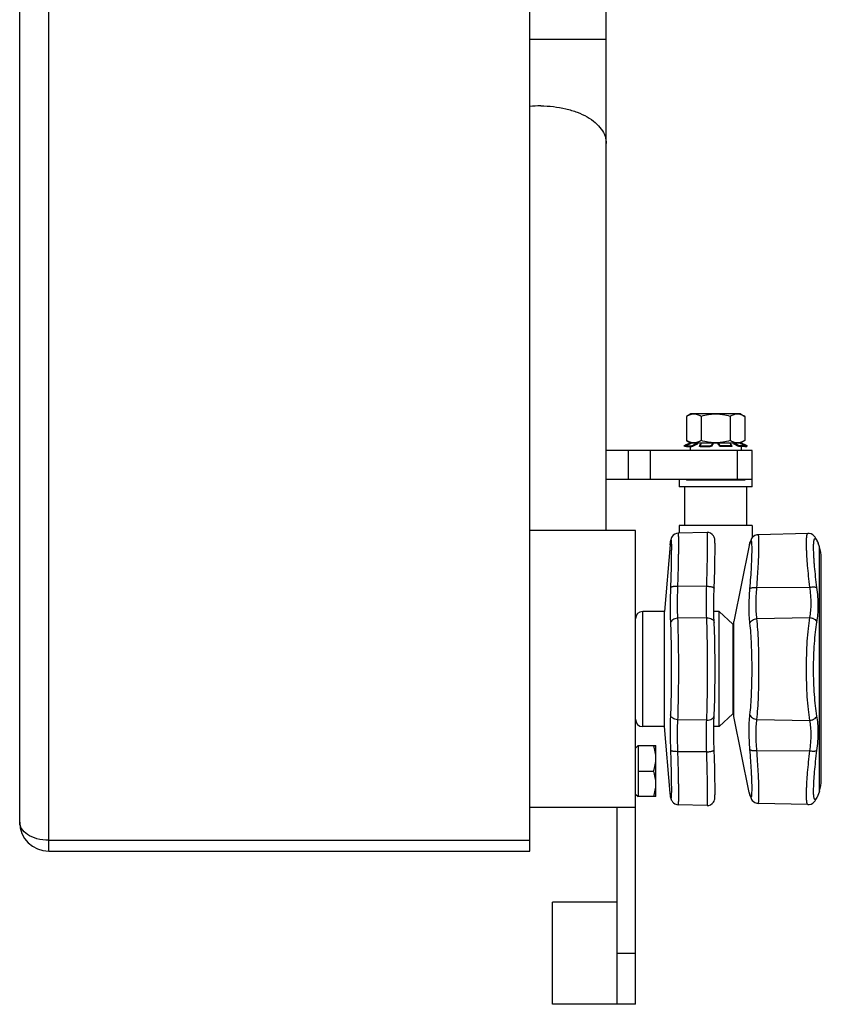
# Model space of a CAD drawing. Header units: millimetres. Extents: x 0 to 2100, y 0 to 1485.
# Tile 6 of 23: x 577 to 687, y 580 to 715. Entities that reach past the tile are written whole.
import ezdxf

# ---------------------------------------------------------------- set-up
doc = ezdxf.new("R2010")
doc.units = ezdxf.units.MM
doc.header["$LTSCALE"] = 5
for name, color, linetype in [('02___PRT_ALL_AXES', 7, 'Continuous'), ('3_ALL_AXES', 7, 'Continuous'), ('AXES', 7, 'Continuous')]:
    doc.layers.add(name, color=color, linetype=linetype)

msp = doc.modelspace()

# ---------------------------------------------------------------- linework, layer by layer
at = {"color": 9, "linetype": 'Continuous'}
for p, q in [((580.57, 600.59), (580.57, 1000.59)), ((646.57, 712.02), (657.07, 712.02)), ((668.46, 656.45), (668.46, 656.52)), ((669.44, 656.4), (669.44, 656.52)), ((671.64, 656.4), (671.64, 656.52)), ((672.5, 656.4), (672.5, 656.52)), ((674.71, 656.4), (674.71, 656.52)), ((675.68, 656.45), (675.68, 656.52)), ((663.07, 655.59), (663.07, 651.59)), ((667.94, 656.17), (667.9, 656.28)), ((668.03, 656.22), (668.07, 656.12)), ((668.81, 656.12), (668.77, 656.22)), ((669.01, 656.17), (668.97, 656.28)), ((669.92, 656.22), (669.94, 656.12)), ((671.33, 656.12), (671.32, 656.22)), ((671.51, 656.17), (671.49, 656.28)), ((672.65, 656.28), (672.64, 656.17)), ((672.83, 656.22), (672.81, 656.12)), ((674.2, 656.12), (674.22, 656.22)), ((675.07, 651.59), (675.07, 655.59)), ((675.18, 656.28), (675.14, 656.17)), ((675.38, 656.22), (675.34, 656.12)), ((676.08, 656.12), (676.12, 656.22)), ((676.25, 656.28), (676.21, 656.17)), ((665.83, 642.64), (665.88, 643)), ((665.88, 643.05), (665.88, 643)), ((676.78, 642.91), (676.81, 643.02)), ((685.92, 643.36), (685.98, 643.21)), ((676.71, 642.7), (676.67, 642.55)), ((686.14, 642.91), (686.16, 642.86)), ((686.14, 642.91), (686.16, 642.86)), ((686.33, 608.84), (686.33, 642.34)), ((670.85, 636.95), (666.85, 636.93)), ((677.74, 636.77), (685, 636.82)), ((662.07, 617.69), (662.07, 633.49)), ((670.85, 632.62), (666.85, 632.55)), ((677.74, 632.5), (685, 632.64)), ((674.42, 631.74), (674.42, 619.44)), ((670.85, 618.56), (666.85, 618.63)), ((677.74, 618.68), (685, 618.54)), ((670.85, 614.23), (666.85, 614.25)), ((677.74, 614.41), (685, 614.36)), ((665.88, 608.18), (665.83, 608.54)), ((665.88, 608.18), (665.86, 608.32)), ((665.88, 608.13), (665.88, 608.18)), ((676.67, 608.63), (676.72, 608.47)), ((676.78, 608.27), (676.81, 608.16)), ((685.92, 607.82), (685.98, 607.97)), ((686.16, 608.32), (686.06, 608.13)), ((580.57, 602.09), (646.57, 602.09))]:
    msp.add_line(p, q, dxfattribs=at)
at = {"color": 7, "linetype": 'Continuous'}
for p, q in [((646.57, 600.59), (646.57, 1000.59)), ((576.57, 604.59), (576.57, 996.59)), ((657.07, 644.59), (657.07, 956.59)), ((668.67, 660.59), (668.09, 660.25)), ((675.47, 660.59), (668.67, 660.59)), ((675.47, 660.59), (676.06, 660.25)), ((668.46, 656.52), (667.9, 656.28)), ((668.1, 656.28), (668.61, 656.52)), ((669.44, 656.52), (668.97, 656.28)), ((670.03, 656.45), (670.1, 656.52)), ((670.03, 656.45), (670.1, 656.52)), ((671.64, 656.52), (671.49, 656.28)), ((672.65, 656.28), (672.5, 656.52)), ((674.05, 656.52), (674.12, 656.45)), ((674.05, 656.52), (674.12, 656.45)), ((675.18, 656.28), (674.71, 656.52)), ((675.53, 656.52), (676.05, 656.28)), ((676.25, 656.28), (675.68, 656.52)), ((677.07, 655.59), (657.07, 655.59)), ((660.07, 655.59), (660.07, 651.59)), ((667.76, 656.22), (667.76, 656.22)), ((667.81, 656.12), (667.76, 656.22)), ((668.06, 656.12), (667.81, 656.12)), ((668.02, 656.21), (667.94, 656.17)), ((668.02, 656.23), (668.06, 656.12)), ((668.03, 656.22), (668.77, 656.22)), ((668.07, 656.12), (668.81, 656.12)), ((669.44, 656.4), (669.01, 656.17)), ((669.84, 656.25), (669.86, 656.15)), ((669.85, 656.28), (670.03, 656.45)), ((669.92, 656.22), (671.32, 656.22)), ((669.94, 656.12), (671.33, 656.12)), ((671.64, 656.4), (671.51, 656.17)), ((672.64, 656.17), (672.5, 656.4)), ((674.2, 656.12), (672.81, 656.12)), ((674.22, 656.22), (672.83, 656.22)), ((674.12, 656.45), (674.29, 656.28)), ((674.28, 656.15), (674.3, 656.25)), ((675.14, 656.17), (674.71, 656.4)), ((676.08, 656.12), (675.34, 656.12)), ((676.12, 656.22), (675.38, 656.22)), ((676.09, 656.12), (676.13, 656.23)), ((676.09, 656.12), (676.34, 656.12)), ((676.21, 656.17), (676.12, 656.21)), ((676.21, 656.17), (676.12, 656.21)), ((676.38, 656.22), (676.34, 656.12)), ((676.38, 656.22), (676.38, 656.22)), ((677.07, 650.59), (677.07, 655.59)), ((677.07, 651.59), (657.07, 651.59)), ((667.07, 651.59), (667.07, 650.59)), ((677.07, 650.59), (667.07, 650.59)), ((665.88, 643.05), (665.86, 642.86)), ((665.89, 643.12), (665.88, 643.05)), ((665.9, 643.2), (665.89, 643.12)), ((665.92, 643.27), (665.9, 643.2)), ((665.93, 643.34), (665.92, 643.27)), ((665.95, 643.41), (665.93, 643.34)), ((665.97, 643.5), (665.95, 643.41)), ((666.02, 643.62), (665.97, 643.5)), ((666.11, 643.77), (666.02, 643.62)), ((666.26, 643.94), (666.11, 643.77)), ((666.46, 644.09), (666.25, 643.94)), ((666.72, 644.19), (666.46, 644.09)), ((666.91, 644.21), (666.72, 644.19)), ((670.91, 644.31), (666.91, 644.21)), ((676.81, 643.02), (676.75, 642.83)), ((684.74, 644.2), (677.89, 644.02)), ((677.89, 644.02), (677.89, 644.02)), ((685.2, 644.12), (685.2, 644.12)), ((685.43, 643.98), (685.2, 644.12)), ((685.61, 643.82), (685.43, 643.98)), ((685.61, 643.82), (685.61, 643.82)), ((685.74, 643.66), (685.61, 643.82)), ((685.84, 643.5), (685.74, 643.66)), ((685.92, 643.36), (685.84, 643.5)), ((665.86, 642.86), (665.83, 642.69)), ((665.83, 642.69), (665.83, 642.64)), ((676.75, 642.83), (676.69, 642.66)), ((686.57, 610.38), (686.57, 640.8)), ((671.83, 634.12), (671.84, 635.39)), ((671.83, 633.53), (671.83, 634.12)), ((672.57, 633.49), (674.42, 631.74)), ((674.57, 619.09), (674.57, 632.09)), ((672.57, 617.69), (674.42, 619.44)), ((665.83, 608.54), (665.83, 608.49)), ((665.83, 608.49), (665.89, 608.06)), ((665.88, 608.13), (665.88, 608.13)), ((665.89, 608.07), (665.9, 607.98)), ((665.9, 607.99), (665.91, 607.92)), ((665.91, 607.92), (665.93, 607.86)), ((676.69, 608.52), (676.71, 608.47)), ((676.71, 608.47), (676.75, 608.35)), ((676.75, 608.35), (676.81, 608.16)), ((685.92, 607.82), (686.01, 608)), ((686.05, 608.07), (686.07, 608.12)), ((661.07, 586.59), (661.07, 606.59)), ((665.93, 607.86), (665.94, 607.79)), ((665.94, 607.8), (665.96, 607.73)), ((665.96, 607.73), (665.99, 607.64)), ((665.99, 607.64), (666.04, 607.53)), ((670.91, 606.87), (666.91, 606.97)), ((684.74, 606.98), (677.89, 607.16)), ((684.74, 606.98), (684.92, 606.99)), ((684.92, 606.99), (685.2, 607.06)), ((685.2, 607.06), (685.43, 607.2)), ((685.43, 607.2), (685.61, 607.36)), ((685.61, 607.36), (685.74, 607.52)), ((685.74, 607.52), (685.84, 607.68)), ((685.84, 607.68), (685.92, 607.82)), ((580.57, 600.59), (646.57, 600.59))]:
    msp.add_line(p, q, dxfattribs=at)
at = {"color": 3, "linetype": 'Continuous'}
msp.add_line((658.57, 586.59), (658.57, 606.59), dxfattribs=at)
at = {"color": 7, "linetype": 'Continuous'}
for points in [[(671.38, 644.21), (671.12, 644.3), (670.91, 644.31)], [(671.87, 636.66), (671.89, 637.03), (671.9, 637.48), (671.91, 637.91), (671.93, 638.33), (671.94, 638.73), (671.95, 639.11), (671.96, 639.48), (671.96, 639.83), (671.97, 640.16), (671.98, 640.47), (671.98, 640.76), (671.98, 641.04), (671.99, 641.3), (671.99, 641.54), (671.99, 641.76), (671.99, 641.97), (671.99, 642.15), (671.99, 642.33), (671.99, 642.49), (671.99, 642.63), (671.99, 642.76), (671.98, 642.88), (671.98, 642.98), (671.98, 643.08), (671.97, 643.16), (671.97, 643.24), (671.96, 643.31), (671.95, 643.38), (671.94, 643.46), (671.92, 643.56), (671.87, 643.7), (671.76, 643.88), (671.6, 644.06), (671.38, 644.21)], [(677.89, 644.02), (677.71, 644), (677.46, 643.91), (677.25, 643.77), (677.1, 643.62), (677, 643.48), (676.94, 643.36), (676.89, 643.24), (676.84, 643.12), (676.81, 643.02)], [(685.2, 644.12), (684.92, 644.19), (684.74, 644.2)], [(686.09, 643.02), (686.01, 643.18), (685.92, 643.36)], [(686.16, 642.86), (686.13, 642.93), (686.09, 643.02)], [(671.87, 631.97), (671.84, 632.94), (671.83, 634.12), (671.84, 635.39), (671.87, 636.66)], [(671.99, 625.59), (671.99, 626.94), (671.97, 628.34), (671.95, 629.67), (671.92, 630.91), (671.87, 631.97)], [(671.87, 619.21), (671.92, 620.26), (671.95, 621.5), (671.97, 622.84), (671.99, 624.24), (671.99, 625.59)], [(671.87, 614.52), (671.84, 615.78), (671.83, 617.06), (671.84, 618.23), (671.87, 619.21)], [(671.99, 609.42), (671.99, 609.64), (671.99, 609.88), (671.98, 610.14), (671.98, 610.41), (671.98, 610.71), (671.97, 611.02), (671.96, 611.35), (671.96, 611.7), (671.95, 612.06), (671.94, 612.44), (671.93, 612.84), (671.91, 613.26), (671.9, 613.69), (671.89, 614.14), (671.87, 614.52)], [(671.99, 609.42), (671.99, 609.64), (671.99, 609.88), (671.98, 610.14), (671.98, 610.42), (671.98, 610.71), (671.97, 611.02), (671.96, 611.35), (671.96, 611.7), (671.95, 612.07), (671.94, 612.45), (671.93, 612.85), (671.91, 613.27), (671.9, 613.7), (671.89, 614.14)], [(671.99, 608.42), (671.99, 608.55), (671.99, 608.69), (671.99, 608.85), (671.99, 609.02), (671.99, 609.21), (671.99, 609.42)], [(671.38, 606.97), (671.6, 607.12), (671.76, 607.3), (671.87, 607.48), (671.92, 607.62), (671.94, 607.72), (671.95, 607.8), (671.96, 607.87), (671.97, 607.94), (671.97, 608.02), (671.98, 608.1), (671.98, 608.2), (671.98, 608.3)], [(671.97, 607.94), (671.97, 608.02), (671.98, 608.1), (671.98, 608.2), (671.98, 608.3), (671.99, 608.42)], [(671.99, 608.42), (671.99, 608.55), (671.99, 608.69), (671.99, 608.85), (671.99, 609.03), (671.99, 609.21)], [(676.81, 608.16), (676.84, 608.06), (676.89, 607.94), (676.94, 607.82), (677, 607.7), (677.1, 607.56), (677.25, 607.41), (677.46, 607.27), (677.71, 607.18), (677.89, 607.16)], [(685.92, 607.82), (686.01, 608), (686.07, 608.12), (686.09, 608.16)], [(686.09, 608.16), (686.13, 608.25), (686.16, 608.32)], [(665.99, 607.64), (666.04, 607.53), (666.13, 607.38), (666.28, 607.22), (666.48, 607.08), (666.73, 606.99), (666.73, 606.99)], [(666.13, 607.38), (666.28, 607.22), (666.48, 607.08), (666.73, 606.99), (666.91, 606.97)], [(670.91, 606.87), (671.12, 606.88), (671.38, 606.97), (671.6, 607.12)]]:
    msp.add_lwpolyline(points, dxfattribs=at)
at = {"color": 9, "linetype": 'Continuous'}
for centre, radius, start, end in [((648.07, 687.28), 15.56, 89.9977, 95.5843), ((671.8, 642.22), 5.97, 171.9858, 172.5048), ((711.55, 656.33), 28.75, 207.1696, 207.4703), ((710.63, 655.85), 27.71, 207.4701, 207.8586), ((640.51, 654.35), 38.03, 342.1586, 342.5), ((671.48, 608.92), 5.65, 187.4806, 188.0437), ((661.54, 608.38), 4.45, 356.5316, 356.7675), ((640.65, 596.88), 37.88, 17.4993, 17.8253), ((711.29, 594.98), 28.45, 152.4692, 152.832)]:
    msp.add_arc(centre, radius, start, end, dxfattribs=at)
at = {"color": 7, "linetype": 'Continuous'}
for centre, radius, start, end in [((677.65, 642.36), 1, 162.0288, 168.6901), ((681.57, 640.8), 5, 0, 18.0042), ((662.07, 632.49), 1, 90, 180), ((674.07, 631.38), 0.5, 0, 46.4688), ((662.07, 618.69), 1, 180, 270), ((674.07, 619.8), 0.5, 313.5312, 0), ((681.57, 610.38), 5, 341.9958, 0), ((677.65, 608.82), 1, 191.3099, 197.9712), ((580.57, 604.59), 4, 180, 270)]:
    msp.add_arc(centre, radius, start, end, dxfattribs=at)
at = {"color": 9, "linetype": 'Continuous'}
for points, knots in [([(648.07, 702.84), (649.23, 702.84), (650.94, 702.66), (653.05, 702.02), (654.42, 701.39), (655.55, 700.62), (656.4, 699.72), (656.95, 698.73), (657.07, 698.02), (657.07, 697.68)], [0, 0, 0, 0, 0.30669, 0.450629, 0.583974, 0.704775, 0.812696, 0.909607, 1, 1, 1, 1]), ([(665.97, 643.17), (665.97, 643.13), (665.98, 643.04), (665.99, 642.78), (666, 642.36), (665.99, 641.73), (665.99, 640.96), (665.97, 640.04), (665.94, 638.61), (665.9, 637.49), (665.88, 636.71)], [0, 0, 0, 0, 0.019298, 0.045429, 0.117688, 0.215367, 0.336496, 0.478611, 0.638809, 1, 1, 1, 1]), ([(665.88, 643.05), (665.89, 643.06), (665.89, 643.09), (665.89, 643.12), (665.9, 643.14)], [0, 0, 0, 0, 0.270048, 1, 1, 1, 1]), ([(665.9, 643.14), (665.9, 643.16), (665.91, 643.19), (665.92, 643.24), (665.92, 643.26), (665.93, 643.27), (665.93, 643.28), (665.94, 643.29), (665.94, 643.29), (665.95, 643.28), (665.95, 643.28), (665.96, 643.26), (665.96, 643.25), (665.96, 643.22), (665.97, 643.19), (665.97, 643.17)], [0, 0, 0, 0, 0.22603, 0.394321, 0.456947, 0.505447, 0.540292, 0.562889, 0.578487, 0.598797, 0.630702, 0.67608, 0.735526, 0.809272, 1, 1, 1, 1]), ([(666.91, 644.21), (666.92, 644.21), (666.92, 644.2), (666.93, 644.17), (666.93, 644.13), (666.94, 644.07), (666.95, 644), (666.95, 643.91), (666.95, 643.81), (666.96, 643.63), (666.96, 643.38), (666.97, 643.03), (666.96, 642.63), (666.96, 642.16), (666.96, 641.65), (666.95, 641.09), (666.94, 640.48), (666.92, 639.59), (666.89, 638.4), (666.86, 637.43), (666.85, 636.93)], [0, 0, 0, 0, 0.001547, 0.005044, 0.010715, 0.018591, 0.028676, 0.040958, 0.055422, 0.072047, 0.111666, 0.159565, 0.215427, 0.278886, 0.349517, 0.426853, 0.510376, 0.599531, 0.792294, 1, 1, 1, 1]), ([(670.85, 636.95), (670.86, 637.46), (670.89, 638.45), (670.92, 639.65), (670.94, 640.55), (670.95, 641.16), (670.96, 641.73), (670.96, 642.25), (670.97, 642.71), (670.97, 643.13), (670.96, 643.48), (670.96, 643.73), (670.96, 643.91), (670.95, 644.01), (670.95, 644.1), (670.94, 644.18), (670.94, 644.23), (670.93, 644.28), (670.92, 644.3), (670.92, 644.31), (670.91, 644.31)], [0, 0, 0, 0, 0.207792, 0.400574, 0.489724, 0.573244, 0.650571, 0.721191, 0.784638, 0.840488, 0.888376, 0.927987, 0.944606, 0.959066, 0.971345, 0.981425, 0.989299, 0.994965, 0.998459, 1, 1, 1, 1]), ([(676.78, 636.64), (676.82, 637.15), (676.9, 638.14), (676.98, 639.33), (677.02, 640.22), (677.04, 640.8), (677.06, 641.34), (677.07, 641.81), (677.07, 642.22), (677.06, 642.56), (677.05, 642.8), (677.03, 642.95), (677.02, 643.04), (677, 643.11), (676.99, 643.16), (676.97, 643.2), (676.95, 643.21), (676.93, 643.21), (676.92, 643.21), (676.91, 643.19), (676.89, 643.17), (676.86, 643.13), (676.85, 643.09), (676.84, 643.07)], [0, 0, 0, 0, 0.22785, 0.436151, 0.5307, 0.617721, 0.696463, 0.766249, 0.826484, 0.876672, 0.916425, 0.932308, 0.945507, 0.956035, 0.963952, 0.969439, 0.9731, 0.974786, 0.976724, 0.979104, 0.982032, 0.989717, 1, 1, 1, 1]), ([(676.84, 643.07), (676.83, 643.06), (676.81, 643.01), (676.79, 642.95), (676.78, 642.91)], [0, 0, 0, 0, 0.218156, 1, 1, 1, 1]), ([(677.74, 636.77), (677.77, 637.27), (677.84, 638.24), (677.92, 639.63), (677.98, 640.87), (678.02, 641.93), (678.02, 642.7), (678.02, 643.2), (678.01, 643.45), (678, 643.62), (677.99, 643.73), (677.98, 643.82), (677.96, 643.89), (677.95, 643.95), (677.93, 643.99), (677.91, 644.02), (677.89, 644.02)], [0, 0, 0, 0, 0.207034, 0.399301, 0.571622, 0.719314, 0.838399, 0.8862, 0.925751, 0.942359, 0.956828, 0.969147, 0.979315, 0.987354, 0.993329, 1, 1, 1, 1]), ([(685, 636.82), (684.94, 637.33), (684.83, 638.31), (684.7, 639.72), (684.62, 640.81), (684.57, 641.6), (684.55, 642.12), (684.54, 642.59), (684.54, 643), (684.54, 643.35), (684.56, 643.61), (684.58, 643.79), (684.59, 643.89), (684.61, 643.99), (684.63, 644.06), (684.66, 644.12), (684.68, 644.17), (684.71, 644.19), (684.73, 644.2), (684.74, 644.2)], [0, 0, 0, 0, 0.205844, 0.397031, 0.568427, 0.645224, 0.715378, 0.778425, 0.833951, 0.881616, 0.92115, 0.937815, 0.952399, 0.964908, 0.975372, 0.98386, 0.990518, 0.99567, 1, 1, 1, 1]), ([(685.98, 636.76), (685.91, 637.25), (685.79, 638.21), (685.68, 639.39), (685.6, 640.26), (685.56, 640.84), (685.54, 641.38), (685.52, 641.86), (685.51, 642.29), (685.52, 642.65), (685.53, 642.92), (685.55, 643.1), (685.57, 643.2), (685.59, 643.3), (685.61, 643.37), (685.64, 643.43), (685.67, 643.47), (685.7, 643.5), (685.74, 643.5), (685.78, 643.49), (685.8, 643.47), (685.81, 643.46)], [0, 0, 0, 0, 0.217977, 0.41857, 0.510394, 0.595588, 0.673492, 0.743505, 0.8051, 0.857839, 0.901381, 0.919637, 0.935535, 0.949088, 0.960341, 0.969395, 0.97647, 0.982047, 0.987067, 0.992756, 1, 1, 1, 1]), ([(685.81, 643.46), (685.82, 643.45), (685.85, 643.42), (685.88, 643.38), (685.9, 643.35)], [0, 0, 0, 0, 0.211617, 1, 1, 1, 1]), ([(685.9, 643.35), (685.91, 643.34), (685.93, 643.29), (685.96, 643.24), (685.98, 643.21)], [0, 0, 0, 0, 0.225537, 1, 1, 1, 1]), ([(665.88, 636.71), (665.85, 635.85), (665.81, 634.23), (665.84, 632.62), (665.88, 631.87)], [0, 0, 0, 0, 0.53706, 1, 1, 1, 1]), ([(666.85, 636.93), (666.73, 636.93), (666.55, 636.93), (666.33, 636.9), (666.19, 636.88), (666.07, 636.85), (665.98, 636.81), (665.91, 636.77), (665.88, 636.73), (665.88, 636.71)], [0, 0, 0, 0, 0.348756, 0.507933, 0.65045, 0.772416, 0.871021, 0.945667, 1, 1, 1, 1]), ([(666.85, 636.93), (666.82, 636.14), (666.78, 634.68), (666.81, 633.22), (666.85, 632.55)], [0, 0, 0, 0, 0.537351, 1, 1, 1, 1]), ([(670.85, 632.62), (670.81, 633.29), (670.79, 634.73), (670.82, 636.18), (670.85, 636.95)], [0, 0, 0, 0, 0.462632, 1, 1, 1, 1]), ([(670.85, 636.95), (670.92, 636.95), (671.05, 636.94), (671.24, 636.92), (671.41, 636.9), (671.57, 636.86), (671.68, 636.82), (671.75, 636.79), (671.82, 636.75), (671.88, 636.7), (671.87, 636.66)], [0, 0, 0, 0, 0.18048, 0.355591, 0.518535, 0.663659, 0.786079, 0.837735, 0.882692, 1, 1, 1, 1]), ([(676.78, 631.87), (676.74, 632.21), (676.68, 632.95), (676.65, 634.54), (676.71, 635.78), (676.78, 636.64)], [0, 0, 0, 0, 0.219824, 0.462431, 1, 1, 1, 1]), ([(676.78, 636.64), (676.79, 636.65), (676.83, 636.68), (676.9, 636.71), (677, 636.74), (677.17, 636.77), (677.42, 636.79), (677.62, 636.78), (677.74, 636.77)], [0, 0, 0, 0, 0.059861, 0.140506, 0.242991, 0.366065, 0.662345, 1, 1, 1, 1]), ([(677.74, 632.5), (677.7, 632.81), (677.64, 633.47), (677.6, 634.89), (677.66, 636.01), (677.74, 636.77)], [0, 0, 0, 0, 0.219288, 0.461762, 1, 1, 1, 1]), ([(685, 636.82), (685.11, 636.83), (685.31, 636.85), (685.56, 636.85), (685.73, 636.84), (685.83, 636.82), (685.92, 636.79), (685.96, 636.77), (685.98, 636.76)], [0, 0, 0, 0, 0.323652, 0.614555, 0.738886, 0.845543, 0.932694, 1, 1, 1, 1]), ([(685, 632.64), (685.06, 632.94), (685.15, 633.58), (685.21, 634.98), (685.11, 636.08), (685, 636.82)], [0, 0, 0, 0, 0.220539, 0.463038, 1, 1, 1, 1]), ([(685.98, 632.04), (686.04, 632.39), (686.13, 633.11), (686.19, 634.69), (686.09, 635.92), (685.98, 636.76)], [0, 0, 0, 0, 0.221185, 0.463888, 1, 1, 1, 1]), ([(666.85, 632.55), (666.73, 632.54), (666.49, 632.5), (666.19, 632.36), (665.99, 632.18), (665.9, 632.01), (665.88, 631.92), (665.88, 631.87)], [0, 0, 0, 0, 0.284509, 0.551103, 0.788339, 0.896738, 1, 1, 1, 1]), ([(666.85, 632.55), (666.87, 632.05), (666.9, 630.99), (666.95, 628.67), (666.96, 626.84), (666.96, 625.59)], [0, 0, 0, 0, 0.214773, 0.459339, 1, 1, 1, 1]), ([(670.85, 632.62), (670.98, 632.63), (671.23, 632.6), (671.51, 632.49), (671.69, 632.35), (671.79, 632.24), (671.85, 632.11), (671.87, 632.01), (671.87, 631.97)], [0, 0, 0, 0, 0.287584, 0.554185, 0.676041, 0.789703, 0.896705, 1, 1, 1, 1]), ([(670.97, 625.59), (670.97, 626.86), (670.95, 628.7), (670.91, 631.04), (670.87, 632.12), (670.85, 632.62)], [0, 0, 0, 0, 0.540703, 0.785273, 1, 1, 1, 1]), ([(676.78, 631.87), (676.8, 631.95), (676.89, 632.12), (677.11, 632.31), (677.4, 632.45), (677.62, 632.49), (677.74, 632.5)], [0, 0, 0, 0, 0.214362, 0.455542, 0.721245, 1, 1, 1, 1]), ([(678.02, 625.59), (678.02, 626.23), (678.01, 627.48), (677.96, 629.29), (677.87, 630.96), (677.79, 632.01), (677.74, 632.5)], [0, 0, 0, 0, 0.27597, 0.54126, 0.785694, 1, 1, 1, 1]), ([(684.54, 625.59), (684.54, 626.24), (684.56, 627.51), (684.64, 629.36), (684.78, 631.06), (684.92, 632.14), (685, 632.64)], [0, 0, 0, 0, 0.275538, 0.540519, 0.784969, 1, 1, 1, 1]), ([(685, 632.64), (685.11, 632.63), (685.27, 632.6), (685.47, 632.52), (685.65, 632.43), (685.84, 632.28), (685.95, 632.12), (685.98, 632.04)], [0, 0, 0, 0, 0.272311, 0.406735, 0.537397, 0.781824, 1, 1, 1, 1]), ([(665.88, 631.87), (665.9, 631.42), (665.93, 630.46), (665.98, 628.37), (665.99, 626.72), (665.99, 625.59)], [0, 0, 0, 0, 0.214939, 0.459534, 1, 1, 1, 1]), ([(677.07, 625.59), (677.07, 626.17), (677.06, 627.3), (677, 628.94), (676.92, 630.46), (676.83, 631.42), (676.78, 631.87)], [0, 0, 0, 0, 0.275659, 0.540765, 0.785264, 1, 1, 1, 1]), ([(685.51, 625.59), (685.51, 626.18), (685.53, 627.35), (685.62, 629.04), (685.76, 630.6), (685.9, 631.58), (685.98, 632.04)], [0, 0, 0, 0, 0.275013, 0.539677, 0.784231, 1, 1, 1, 1]), ([(665.99, 625.59), (665.99, 624.46), (665.98, 622.81), (665.93, 620.72), (665.9, 619.76), (665.88, 619.31)], [0, 0, 0, 0, 0.540425, 0.785027, 1, 1, 1, 1]), ([(666.96, 625.59), (666.96, 624.34), (666.95, 622.51), (666.9, 620.19), (666.87, 619.13), (666.85, 618.63)], [0, 0, 0, 0, 0.54062, 0.785194, 1, 1, 1, 1]), ([(670.85, 618.56), (670.87, 619.06), (670.91, 620.14), (670.95, 622.48), (670.97, 624.32), (670.97, 625.59)], [0, 0, 0, 0, 0.214763, 0.459299, 1, 1, 1, 1]), ([(676.78, 619.31), (676.83, 619.76), (676.92, 620.72), (677, 622.23), (677.06, 623.88), (677.07, 625.01), (677.07, 625.59)], [0, 0, 0, 0, 0.214685, 0.459146, 0.724267, 1, 1, 1, 1]), ([(677.74, 618.68), (677.79, 619.17), (677.87, 620.22), (677.96, 621.89), (678.01, 623.7), (678.02, 624.95), (678.02, 625.59)], [0, 0, 0, 0, 0.214255, 0.45865, 0.723955, 1, 1, 1, 1]), ([(685, 618.54), (684.92, 619.04), (684.78, 620.12), (684.64, 621.82), (684.56, 623.67), (684.54, 624.94), (684.54, 625.59)], [0, 0, 0, 0, 0.215057, 0.459475, 0.724436, 1, 1, 1, 1]), ([(685.98, 619.14), (685.9, 619.6), (685.76, 620.58), (685.62, 622.14), (685.53, 623.83), (685.51, 625), (685.51, 625.59)], [0, 0, 0, 0, 0.215795, 0.460317, 0.724962, 1, 1, 1, 1]), ([(665.88, 619.31), (665.84, 618.56), (665.81, 616.95), (665.85, 615.33), (665.88, 614.47)], [0, 0, 0, 0, 0.462924, 1, 1, 1, 1]), ([(666.85, 618.63), (666.73, 618.64), (666.49, 618.68), (666.19, 618.82), (665.99, 619), (665.9, 619.17), (665.88, 619.26), (665.88, 619.31)], [0, 0, 0, 0, 0.284509, 0.551103, 0.788338, 0.896738, 1, 1, 1, 1]), ([(670.85, 618.56), (670.98, 618.55), (671.23, 618.58), (671.51, 618.69), (671.69, 618.83), (671.79, 618.94), (671.85, 619.07), (671.87, 619.17), (671.87, 619.21)], [0, 0, 0, 0, 0.287584, 0.554185, 0.67604, 0.789703, 0.896705, 1, 1, 1, 1]), ([(676.78, 614.54), (676.71, 615.4), (676.65, 616.64), (676.68, 618.23), (676.74, 618.97), (676.78, 619.31)], [0, 0, 0, 0, 0.537595, 0.780188, 1, 1, 1, 1]), ([(676.78, 619.31), (676.8, 619.23), (676.89, 619.06), (677.11, 618.87), (677.4, 618.73), (677.62, 618.69), (677.74, 618.68)], [0, 0, 0, 0, 0.214362, 0.455542, 0.721245, 1, 1, 1, 1]), ([(685, 618.54), (685.11, 618.55), (685.27, 618.58), (685.47, 618.66), (685.65, 618.75), (685.84, 618.9), (685.95, 619.06), (685.98, 619.14)], [0, 0, 0, 0, 0.272311, 0.406735, 0.537397, 0.781824, 1, 1, 1, 1]), ([(685.98, 614.42), (686.09, 615.26), (686.19, 616.49), (686.13, 618.07), (686.04, 618.79), (685.98, 619.14)], [0, 0, 0, 0, 0.53609, 0.77881, 1, 1, 1, 1]), ([(666.85, 618.63), (666.81, 617.96), (666.78, 616.5), (666.82, 615.04), (666.85, 614.25)], [0, 0, 0, 0, 0.462633, 1, 1, 1, 1]), ([(670.85, 614.23), (670.82, 615), (670.79, 616.45), (670.81, 617.89), (670.85, 618.56)], [0, 0, 0, 0, 0.537349, 1, 1, 1, 1]), ([(677.74, 614.41), (677.66, 615.17), (677.6, 616.29), (677.64, 617.71), (677.7, 618.37), (677.74, 618.68)], [0, 0, 0, 0, 0.538265, 0.780725, 1, 1, 1, 1]), ([(685, 614.36), (685.11, 615.1), (685.21, 616.2), (685.15, 617.6), (685.06, 618.24), (685, 618.54)], [0, 0, 0, 0, 0.536939, 0.779456, 1, 1, 1, 1]), ([(665.88, 614.47), (665.9, 613.73), (665.93, 612.67), (665.97, 611.31), (665.98, 610.43), (665.99, 609.66), (666, 609.02), (665.99, 608.53), (665.98, 608.24), (665.98, 608.13)], [0, 0, 0, 0, 0.347299, 0.503014, 0.642973, 0.76464, 0.865834, 0.944749, 1, 1, 1, 1]), ([(666.85, 614.25), (666.73, 614.25), (666.55, 614.25), (666.33, 614.28), (666.19, 614.3), (666.07, 614.33), (665.98, 614.37), (665.91, 614.41), (665.88, 614.45), (665.88, 614.47)], [0, 0, 0, 0, 0.348756, 0.507933, 0.65045, 0.772416, 0.871021, 0.945667, 1, 1, 1, 1]), ([(666.85, 614.25), (666.86, 613.75), (666.89, 612.78), (666.92, 611.59), (666.94, 610.7), (666.95, 610.09), (666.96, 609.53), (666.96, 609.02), (666.96, 608.55), (666.97, 608.15), (666.96, 607.8), (666.96, 607.55), (666.95, 607.37), (666.95, 607.27), (666.95, 607.18), (666.94, 607.11), (666.93, 607.05), (666.93, 607.01), (666.92, 606.98), (666.92, 606.97), (666.91, 606.97)], [0, 0, 0, 0, 0.207783, 0.400557, 0.489704, 0.573222, 0.650547, 0.721166, 0.784612, 0.840462, 0.888351, 0.927964, 0.944585, 0.959046, 0.971327, 0.98141, 0.989286, 0.994956, 0.998453, 1, 1, 1, 1]), ([(670.85, 614.23), (670.92, 614.23), (671.05, 614.24), (671.24, 614.26), (671.41, 614.28), (671.57, 614.32), (671.68, 614.36), (671.75, 614.39), (671.82, 614.43), (671.88, 614.48), (671.87, 614.52)], [0, 0, 0, 0, 0.18048, 0.355591, 0.518535, 0.663659, 0.786079, 0.837735, 0.882692, 1, 1, 1, 1]), ([(670.91, 606.87), (670.92, 606.87), (670.92, 606.88), (670.93, 606.9), (670.94, 606.95), (670.94, 607), (670.95, 607.08), (670.95, 607.17), (670.96, 607.27), (670.96, 607.45), (670.96, 607.7), (670.97, 608.05), (670.97, 608.47), (670.96, 608.93), (670.96, 609.45), (670.95, 610.02), (670.94, 610.63), (670.92, 611.53), (670.89, 612.73), (670.86, 613.72), (670.85, 614.23)], [0, 0, 0, 0, 0.001542, 0.005035, 0.010702, 0.018575, 0.028656, 0.040936, 0.055397, 0.072018, 0.111631, 0.159524, 0.215379, 0.278831, 0.349454, 0.426782, 0.510302, 0.599453, 0.792235, 1, 1, 1, 1]), ([(676.87, 608.05), (676.87, 608.03), (676.89, 608.01), (676.91, 607.98), (676.94, 607.96), (676.96, 607.98), (676.97, 607.99), (676.98, 608.01), (677, 608.06), (677.01, 608.12), (677.03, 608.2), (677.04, 608.3), (677.05, 608.42), (677.06, 608.55), (677.06, 608.76), (677.07, 609.06), (677.07, 609.48), (677.06, 609.95), (677.04, 610.48), (677.01, 611.06), (676.97, 611.92), (676.9, 613.09), (676.82, 614.04), (676.78, 614.54)], [0, 0, 0, 0, 0.007676, 0.01305, 0.016672, 0.020108, 0.02236, 0.02512, 0.032362, 0.042063, 0.054295, 0.069077, 0.086404, 0.106258, 0.128607, 0.18063, 0.242085, 0.31249, 0.391278, 0.477809, 0.571381, 0.776511, 1, 1, 1, 1]), ([(676.78, 614.54), (676.79, 614.53), (676.83, 614.5), (676.9, 614.47), (677, 614.44), (677.17, 614.41), (677.42, 614.39), (677.62, 614.4), (677.74, 614.41)], [0, 0, 0, 0, 0.059861, 0.140506, 0.242991, 0.366065, 0.662345, 1, 1, 1, 1]), ([(677.89, 607.16), (677.91, 607.16), (677.93, 607.19), (677.95, 607.23), (677.96, 607.29), (677.98, 607.36), (677.99, 607.45), (678, 607.56), (678.01, 607.73), (678.02, 607.98), (678.02, 608.48), (678.02, 609.25), (677.98, 610.31), (677.92, 611.55), (677.84, 612.94), (677.77, 613.91), (677.74, 614.41)], [0, 0, 0, 0, 0.006672, 0.012647, 0.020687, 0.030856, 0.043177, 0.057647, 0.074257, 0.113812, 0.161618, 0.280713, 0.428404, 0.600718, 0.792981, 1, 1, 1, 1]), ([(684.74, 606.98), (684.73, 606.98), (684.71, 606.99), (684.68, 607.01), (684.66, 607.06), (684.63, 607.12), (684.61, 607.19), (684.59, 607.29), (684.58, 607.39), (684.56, 607.57), (684.54, 607.83), (684.54, 608.18), (684.54, 608.59), (684.55, 609.06), (684.57, 609.58), (684.62, 610.37), (684.7, 611.46), (684.83, 612.87), (684.94, 613.85), (685, 614.36)], [0, 0, 0, 0, 0.00433, 0.009482, 0.016141, 0.024629, 0.035094, 0.047605, 0.06219, 0.078857, 0.118396, 0.166065, 0.221597, 0.28465, 0.354808, 0.431606, 0.603003, 0.794186, 1, 1, 1, 1]), ([(685, 614.36), (685.11, 614.35), (685.31, 614.33), (685.56, 614.33), (685.73, 614.34), (685.83, 614.36), (685.92, 614.39), (685.96, 614.41), (685.98, 614.42)], [0, 0, 0, 0, 0.323652, 0.614555, 0.738886, 0.845543, 0.932694, 1, 1, 1, 1]), ([(685.84, 607.76), (685.83, 607.74), (685.8, 607.71), (685.76, 607.69), (685.72, 607.68), (685.68, 607.69), (685.65, 607.72), (685.63, 607.77), (685.6, 607.84), (685.57, 607.96), (685.54, 608.16), (685.52, 608.46), (685.51, 608.81), (685.52, 609.42), (685.56, 610.32), (685.65, 611.54), (685.79, 612.94), (685.91, 613.91), (685.98, 614.42)], [0, 0, 0, 0, 0.008747, 0.01553, 0.020945, 0.02611, 0.032283, 0.040258, 0.050405, 0.062893, 0.095135, 0.137155, 0.188785, 0.249691, 0.397434, 0.575732, 0.778782, 1, 1, 1, 1]), ([(665.9, 608.02), (665.9, 608.03), (665.89, 608.07), (665.89, 608.1), (665.88, 608.13)], [0, 0, 0, 0, 0.223996, 1, 1, 1, 1]), ([(665.98, 608.11), (665.97, 608.08), (665.97, 608.04), (665.97, 607.99), (665.96, 607.96), (665.96, 607.93), (665.96, 607.92), (665.95, 607.9), (665.95, 607.89), (665.94, 607.89), (665.93, 607.89), (665.93, 607.9), (665.92, 607.92), (665.92, 607.94), (665.91, 607.96), (665.91, 607.99), (665.9, 608.01), (665.9, 608.02)], [0, 0, 0, 0, 0.235425, 0.331424, 0.41292, 0.47994, 0.532596, 0.571159, 0.596423, 0.611536, 0.627609, 0.65459, 0.695037, 0.749626, 0.818599, 0.902046, 1, 1, 1, 1]), ([(676.78, 608.27), (676.78, 608.26), (676.8, 608.21), (676.81, 608.17), (676.82, 608.14)], [0, 0, 0, 0, 0.273412, 1, 1, 1, 1]), ([(676.82, 608.14), (676.83, 608.13), (676.84, 608.1), (676.85, 608.07), (676.87, 608.05)], [0, 0, 0, 0, 0.281508, 1, 1, 1, 1]), ([(685.98, 607.97), (685.97, 607.96), (685.95, 607.92), (685.93, 607.88), (685.91, 607.85)], [0, 0, 0, 0, 0.271245, 1, 1, 1, 1]), ([(685.91, 607.85), (685.9, 607.84), (685.88, 607.81), (685.86, 607.78), (685.84, 607.76)], [0, 0, 0, 0, 0.277105, 1, 1, 1, 1]), ([(580.57, 602.09), (580.02, 602.09), (578.99, 602.22), (577.68, 602.77), (576.91, 603.49), (576.62, 604.12), (576.57, 604.44), (576.57, 604.59)], [0, 0, 0, 0, 0.322417, 0.598482, 0.817312, 0.911185, 1, 1, 1, 1])]:
    msp.add_open_spline(points, degree=3, knots=knots, dxfattribs=at)
at = {"color": 7, "linetype": 'Continuous'}
for points, knots in [([(670.08, 660.25), (670, 660.3), (669.84, 660.38), (669.59, 660.48), (669.34, 660.55), (669.09, 660.57), (668.83, 660.55), (668.58, 660.48), (668.33, 660.38), (668.17, 660.3), (668.09, 660.25)], [0, 0, 0, 0, 0.13082, 0.257247, 0.379797, 0.5, 0.620203, 0.742753, 0.86918, 1, 1, 1, 1]), ([(674.06, 660.25), (673.74, 660.35), (673.25, 660.46), (672.58, 660.55), (672.07, 660.57), (671.57, 660.55), (670.9, 660.46), (670.4, 660.35), (670.08, 660.25)], [0, 0, 0, 0, 0.249949, 0.374975, 0.5, 0.625025, 0.750051, 1, 1, 1, 1]), ([(676.06, 660.25), (675.98, 660.3), (675.82, 660.38), (675.57, 660.48), (675.32, 660.55), (675.06, 660.57), (674.81, 660.55), (674.55, 660.48), (674.3, 660.38), (674.14, 660.3), (674.06, 660.25)], [0, 0, 0, 0, 0.13082, 0.257247, 0.379797, 0.5, 0.620203, 0.742753, 0.86918, 1, 1, 1, 1]), ([(668.6, 656.57), (668.6, 656.57), (668.59, 656.57), (668.58, 656.57), (668.57, 656.56), (668.54, 656.55), (668.51, 656.54), (668.48, 656.53), (668.46, 656.52)], [0, 0, 0, 0, 0.046892, 0.123774, 0.227404, 0.353764, 0.65711, 1, 1, 1, 1]), ([(668.61, 656.52), (668.62, 656.53), (668.64, 656.53), (668.66, 656.54), (668.68, 656.55), (668.69, 656.56), (668.69, 656.56), (668.7, 656.57), (668.7, 656.57), (668.7, 656.57)], [0, 0, 0, 0, 0.378607, 0.543635, 0.687882, 0.808186, 0.901462, 0.965312, 1, 1, 1, 1]), ([(669.62, 656.57), (669.61, 656.57), (669.58, 656.57), (669.53, 656.56), (669.48, 656.54), (669.45, 656.53), (669.44, 656.52)], [0, 0, 0, 0, 0.230289, 0.491886, 0.756245, 1, 1, 1, 1]), ([(670.11, 656.55), (670.11, 656.55), (670.11, 656.55), (670.11, 656.56), (670.09, 656.57), (670.08, 656.57), (670.06, 656.57), (670.05, 656.57)], [0, 0, 0, 0, 0.083828, 0.169461, 0.371787, 0.64567, 1, 1, 1, 1]), ([(670.1, 656.52), (670.1, 656.52), (670.11, 656.53), (670.11, 656.54), (670.11, 656.55)], [0, 0, 0, 0, 0.567182, 1, 1, 1, 1]), ([(671.79, 656.57), (671.77, 656.57), (671.74, 656.57), (671.7, 656.56), (671.66, 656.54), (671.65, 656.53), (671.64, 656.52)], [0, 0, 0, 0, 0.316035, 0.599131, 0.828751, 1, 1, 1, 1]), ([(672.5, 656.52), (672.5, 656.53), (672.48, 656.54), (672.45, 656.56), (672.4, 656.57), (672.37, 656.57), (672.35, 656.57)], [0, 0, 0, 0, 0.171251, 0.400874, 0.683969, 1, 1, 1, 1]), ([(674.04, 656.55), (674.04, 656.55), (674.04, 656.56), (674.05, 656.57), (674.07, 656.57), (674.08, 656.57), (674.09, 656.57)], [0, 0, 0, 0, 0.168755, 0.371823, 0.645787, 1, 1, 1, 1]), ([(674.05, 656.52), (674.05, 656.52), (674.04, 656.53), (674.04, 656.54), (674.04, 656.55)], [0, 0, 0, 0, 0.567203, 1, 1, 1, 1]), ([(674.52, 656.57), (674.54, 656.57), (674.57, 656.57), (674.62, 656.56), (674.67, 656.54), (674.7, 656.53), (674.71, 656.52)], [0, 0, 0, 0, 0.231216, 0.492801, 0.756706, 1, 1, 1, 1]), ([(675.44, 656.57), (675.44, 656.57), (675.45, 656.57), (675.45, 656.56), (675.46, 656.56), (675.47, 656.55), (675.48, 656.54), (675.5, 656.53), (675.52, 656.53), (675.53, 656.52)], [0, 0, 0, 0, 0.034688, 0.09854, 0.191817, 0.312122, 0.456369, 0.621394, 1, 1, 1, 1]), ([(675.68, 656.52), (675.67, 656.53), (675.64, 656.54), (675.6, 656.55), (675.58, 656.56), (675.56, 656.57), (675.55, 656.57), (675.55, 656.57), (675.54, 656.57)], [0, 0, 0, 0, 0.342892, 0.64624, 0.7726, 0.876229, 0.953109, 1, 1, 1, 1]), ([(667.76, 656.22), (667.77, 656.23), (667.78, 656.23), (667.81, 656.24), (667.85, 656.26), (667.88, 656.27), (667.9, 656.28)], [0, 0, 0, 0, 0.084106, 0.299907, 0.619154, 1, 1, 1, 1]), ([(667.94, 656.17), (667.92, 656.17), (667.89, 656.15), (667.85, 656.14), (667.83, 656.13), (667.81, 656.12), (667.81, 656.12)], [0, 0, 0, 0, 0.386806, 0.709089, 0.923147, 1, 1, 1, 1]), ([(668.1, 656.28), (668.08, 656.27), (668.06, 656.26), (668.04, 656.25), (668.03, 656.24), (668.02, 656.24), (668.02, 656.23), (668.02, 656.23), (668.02, 656.23)], [0, 0, 0, 0, 0.394338, 0.70465, 0.820532, 0.907524, 0.965609, 1, 1, 1, 1]), ([(668.02, 656.23), (668.02, 656.23), (668.02, 656.22), (668.02, 656.22), (668.03, 656.22)], [0, 0, 0, 0, 0.359855, 1, 1, 1, 1]), ([(668.07, 656.12), (668.06, 656.12), (668.06, 656.12), (668.06, 656.12), (668.06, 656.12)], [0, 0, 0, 0, 0.640186, 1, 1, 1, 1]), ([(668.77, 656.22), (668.78, 656.22), (668.82, 656.23), (668.87, 656.24), (668.92, 656.26), (668.95, 656.27), (668.97, 656.28)], [0, 0, 0, 0, 0.210489, 0.469529, 0.74445, 1, 1, 1, 1]), ([(669.01, 656.17), (668.99, 656.17), (668.96, 656.15), (668.9, 656.13), (668.85, 656.12), (668.82, 656.12), (668.81, 656.12)], [0, 0, 0, 0, 0.255488, 0.530356, 0.789403, 1, 1, 1, 1]), ([(669.62, 656.45), (669.61, 656.45), (669.58, 656.45), (669.53, 656.43), (669.48, 656.42), (669.45, 656.4), (669.44, 656.4)], [0, 0, 0, 0, 0.230302, 0.491908, 0.756264, 1, 1, 1, 1]), ([(669.85, 656.28), (669.85, 656.28), (669.84, 656.27), (669.84, 656.26), (669.84, 656.25)], [0, 0, 0, 0, 0.5717, 1, 1, 1, 1]), ([(669.84, 656.25), (669.84, 656.25), (669.84, 656.25), (669.85, 656.24), (669.86, 656.24), (669.87, 656.23), (669.89, 656.23), (669.91, 656.22), (669.92, 656.22)], [0, 0, 0, 0, 0.073837, 0.155737, 0.252042, 0.365932, 0.649022, 1, 1, 1, 1]), ([(669.94, 656.12), (669.93, 656.12), (669.91, 656.12), (669.89, 656.13), (669.88, 656.13), (669.87, 656.14), (669.86, 656.14), (669.86, 656.15), (669.86, 656.15)], [0, 0, 0, 0, 0.351023, 0.634109, 0.747987, 0.844279, 0.926168, 1, 1, 1, 1]), ([(671.32, 656.22), (671.34, 656.22), (671.38, 656.23), (671.43, 656.24), (671.46, 656.25), (671.48, 656.27), (671.49, 656.28), (671.49, 656.28)], [0, 0, 0, 0, 0.304446, 0.591323, 0.82885, 0.922907, 1, 1, 1, 1]), ([(671.51, 656.17), (671.5, 656.17), (671.5, 656.16), (671.48, 656.15), (671.44, 656.13), (671.39, 656.12), (671.35, 656.12), (671.33, 656.12)], [0, 0, 0, 0, 0.077092, 0.171138, 0.40863, 0.695496, 1, 1, 1, 1]), ([(671.79, 656.45), (671.77, 656.45), (671.74, 656.45), (671.7, 656.44), (671.66, 656.42), (671.65, 656.4), (671.64, 656.4)], [0, 0, 0, 0, 0.316052, 0.599151, 0.828765, 1, 1, 1, 1]), ([(672.5, 656.4), (672.5, 656.4), (672.48, 656.42), (672.45, 656.44), (672.4, 656.45), (672.37, 656.45), (672.35, 656.45)], [0, 0, 0, 0, 0.171229, 0.400849, 0.683959, 1, 1, 1, 1]), ([(672.81, 656.12), (672.8, 656.12), (672.76, 656.12), (672.71, 656.13), (672.67, 656.15), (672.65, 656.16), (672.64, 656.17), (672.64, 656.17)], [0, 0, 0, 0, 0.304504, 0.59137, 0.828862, 0.922908, 1, 1, 1, 1]), ([(672.65, 656.28), (672.65, 656.28), (672.66, 656.27), (672.68, 656.25), (672.72, 656.24), (672.77, 656.23), (672.81, 656.22), (672.83, 656.22)], [0, 0, 0, 0, 0.077093, 0.17115, 0.408677, 0.695554, 1, 1, 1, 1]), ([(674.28, 656.15), (674.28, 656.15), (674.28, 656.14), (674.28, 656.14), (674.27, 656.13), (674.26, 656.13), (674.23, 656.12), (674.21, 656.12), (674.2, 656.12)], [0, 0, 0, 0, 0.073832, 0.155721, 0.252013, 0.365891, 0.648977, 1, 1, 1, 1]), ([(674.22, 656.22), (674.23, 656.22), (674.25, 656.23), (674.27, 656.23), (674.29, 656.24), (674.3, 656.24), (674.3, 656.25), (674.3, 656.25), (674.3, 656.25)], [0, 0, 0, 0, 0.350978, 0.634068, 0.747958, 0.844263, 0.926163, 1, 1, 1, 1]), ([(674.3, 656.25), (674.3, 656.26), (674.3, 656.27), (674.29, 656.28), (674.29, 656.28)], [0, 0, 0, 0, 0.4283, 1, 1, 1, 1]), ([(674.71, 656.4), (674.7, 656.4), (674.67, 656.42), (674.62, 656.43), (674.57, 656.45), (674.54, 656.45), (674.52, 656.45)], [0, 0, 0, 0, 0.243728, 0.508092, 0.769706, 1, 1, 1, 1]), ([(675.34, 656.12), (675.33, 656.12), (675.29, 656.12), (675.24, 656.13), (675.19, 656.15), (675.16, 656.17), (675.14, 656.17)], [0, 0, 0, 0, 0.210597, 0.469644, 0.744512, 1, 1, 1, 1]), ([(675.18, 656.28), (675.19, 656.27), (675.23, 656.26), (675.28, 656.24), (675.33, 656.23), (675.36, 656.22), (675.38, 656.22)], [0, 0, 0, 0, 0.25555, 0.530471, 0.789511, 1, 1, 1, 1]), ([(676.13, 656.23), (676.13, 656.23), (676.13, 656.23), (676.13, 656.24), (676.12, 656.24), (676.1, 656.25), (676.08, 656.26), (676.06, 656.27), (676.05, 656.28)], [0, 0, 0, 0, 0.034391, 0.092476, 0.179468, 0.29535, 0.605662, 1, 1, 1, 1]), ([(676.09, 656.12), (676.09, 656.12), (676.08, 656.12), (676.08, 656.12), (676.08, 656.12)], [0, 0, 0, 0, 0.359814, 1, 1, 1, 1]), ([(676.12, 656.22), (676.12, 656.22), (676.13, 656.22), (676.13, 656.23), (676.13, 656.23)], [0, 0, 0, 0, 0.640145, 1, 1, 1, 1]), ([(676.34, 656.12), (676.33, 656.12), (676.32, 656.13), (676.29, 656.14), (676.25, 656.15), (676.22, 656.17), (676.21, 656.17)], [0, 0, 0, 0, 0.076853, 0.290911, 0.613194, 1, 1, 1, 1]), ([(676.25, 656.28), (676.27, 656.27), (676.3, 656.26), (676.34, 656.24), (676.36, 656.23), (676.38, 656.23), (676.38, 656.22)], [0, 0, 0, 0, 0.380846, 0.700093, 0.915894, 1, 1, 1, 1])]:
    msp.add_open_spline(points, degree=3, knots=knots, dxfattribs=at)
at = {"layer": '02___PRT_ALL_AXES', "color": 7, "linetype": 'Continuous'}
for p, q in [((668.07, 651.59), (668.07, 651.51)), ((676.07, 651.51), (668.07, 651.51)), ((676.07, 651.59), (676.07, 651.51)), ((667.82, 650.59), (667.82, 645.29)), ((676.32, 650.59), (676.32, 645.29)), ((677.07, 645.29), (667.07, 645.29)), ((667.07, 645.29), (667.07, 644.21)), ((677.07, 645.29), (677.07, 643.58))]:
    msp.add_line(p, q, dxfattribs=at)
at = {"layer": '3_ALL_AXES', "color": 7, "linetype": 'Continuous'}
for p, q in [((661.07, 614.74), (661.42, 615.09)), ((661.42, 615.09), (663.87, 615.09)), ((661.42, 615.09), (661.42, 608.09)), ((663.87, 608.09), (663.87, 615.09)), ((661.42, 611.59), (663.56, 611.59)), ((661.07, 608.44), (661.42, 608.09)), ((663.87, 608.09), (661.42, 608.09))]:
    msp.add_line(p, q, dxfattribs=at)
for points, knots in [([(663.87, 613.34), (663.87, 613.49), (663.86, 613.78), (663.77, 614.37), (663.65, 614.81), (663.56, 615.09)], [0, 0, 0, 0, 0.248925, 0.498398, 1, 1, 1, 1]), ([(663.56, 611.59), (663.65, 611.87), (663.77, 612.31), (663.86, 612.9), (663.87, 613.19), (663.87, 613.34)], [0, 0, 0, 0, 0.501603, 0.751076, 1, 1, 1, 1]), ([(663.87, 609.84), (663.87, 609.99), (663.86, 610.28), (663.77, 610.87), (663.65, 611.31), (663.56, 611.59)], [0, 0, 0, 0, 0.248924, 0.498397, 1, 1, 1, 1]), ([(663.56, 608.09), (663.65, 608.37), (663.77, 608.81), (663.86, 609.4), (663.87, 609.69), (663.87, 609.84)], [0, 0, 0, 0, 0.501603, 0.751076, 1, 1, 1, 1])]:
    msp.add_open_spline(points, degree=3, knots=knots, dxfattribs=at)
at = {"layer": 'AXES', "color": 7, "linetype": 'Continuous'}
for p, q in [((668.09, 660.25), (668.09, 656.93)), ((670.08, 660.25), (670.08, 656.93)), ((674.06, 660.25), (674.06, 656.93)), ((676.06, 660.25), (676.06, 656.93)), ((668.57, 656.57), (667.76, 656.22)), ((668.09, 656.93), (668.67, 656.59)), ((675.57, 656.59), (668.57, 656.59)), ((668.57, 656.59), (668.57, 656.57)), ((676.06, 656.93), (675.47, 656.59)), ((675.57, 656.59), (675.57, 656.57)), ((675.57, 656.57), (676.38, 656.22)), ((668.57, 656.12), (668.57, 655.59)), ((675.57, 656.12), (675.57, 655.59)), ((661.07, 644.59), (646.57, 644.59)), ((661.07, 606.59), (661.07, 644.59)), ((665.83, 642.64), (665.07, 633.49)), ((676.67, 642.55), (674.57, 632.09)), ((686.33, 642.34), (686.16, 642.86)), ((665.07, 633.49), (662.07, 633.49)), ((665.07, 617.69), (665.07, 633.49)), ((672.57, 633.49), (671.83, 633.49)), ((672.57, 617.69), (672.57, 633.49)), ((676.67, 608.63), (674.57, 619.09)), ((665.07, 617.69), (662.07, 617.69)), ((665.83, 608.54), (665.07, 617.69)), ((672.57, 617.69), (671.83, 617.69)), ((686.33, 608.84), (686.16, 608.32)), ((661.07, 606.59), (646.57, 606.59)), ((658.57, 593.59), (649.67, 593.59)), ((649.67, 579.59), (649.67, 593.59)), ((661.07, 579.59), (661.07, 586.59)), ((661.07, 579.59), (649.67, 579.59))]:
    msp.add_line(p, q, dxfattribs=at)
at = {"layer": 'AXES', "color": 9, "linetype": 'Continuous'}
msp.add_line((658.57, 586.59), (661.07, 586.59), dxfattribs=at)
at = {"layer": 'AXES', "color": 3, "linetype": 'Continuous'}
msp.add_line((658.57, 579.59), (658.57, 586.59), dxfattribs=at)
at = {"layer": 'AXES', "color": 7, "linetype": 'Continuous'}
for points, knots in [([(670.08, 656.93), (670, 656.88), (669.84, 656.8), (669.59, 656.7), (669.34, 656.63), (669.09, 656.61), (668.83, 656.63), (668.58, 656.7), (668.33, 656.8), (668.17, 656.88), (668.09, 656.93)], [0, 0, 0, 0, 0.13082, 0.257247, 0.379797, 0.5, 0.620203, 0.742753, 0.86918, 1, 1, 1, 1]), ([(674.06, 656.93), (673.74, 656.83), (673.25, 656.72), (672.58, 656.63), (672.07, 656.61), (671.57, 656.63), (670.9, 656.72), (670.4, 656.83), (670.08, 656.93)], [0, 0, 0, 0, 0.249949, 0.374975, 0.5, 0.625025, 0.750051, 1, 1, 1, 1]), ([(676.06, 656.93), (675.98, 656.88), (675.82, 656.8), (675.57, 656.7), (675.32, 656.63), (675.06, 656.61), (674.81, 656.63), (674.55, 656.7), (674.3, 656.8), (674.14, 656.88), (674.06, 656.93)], [0, 0, 0, 0, 0.13082, 0.257247, 0.379797, 0.5, 0.620203, 0.742753, 0.86918, 1, 1, 1, 1])]:
    msp.add_open_spline(points, degree=3, knots=knots, dxfattribs=at)

doc.saveas('drawing.dxf')
